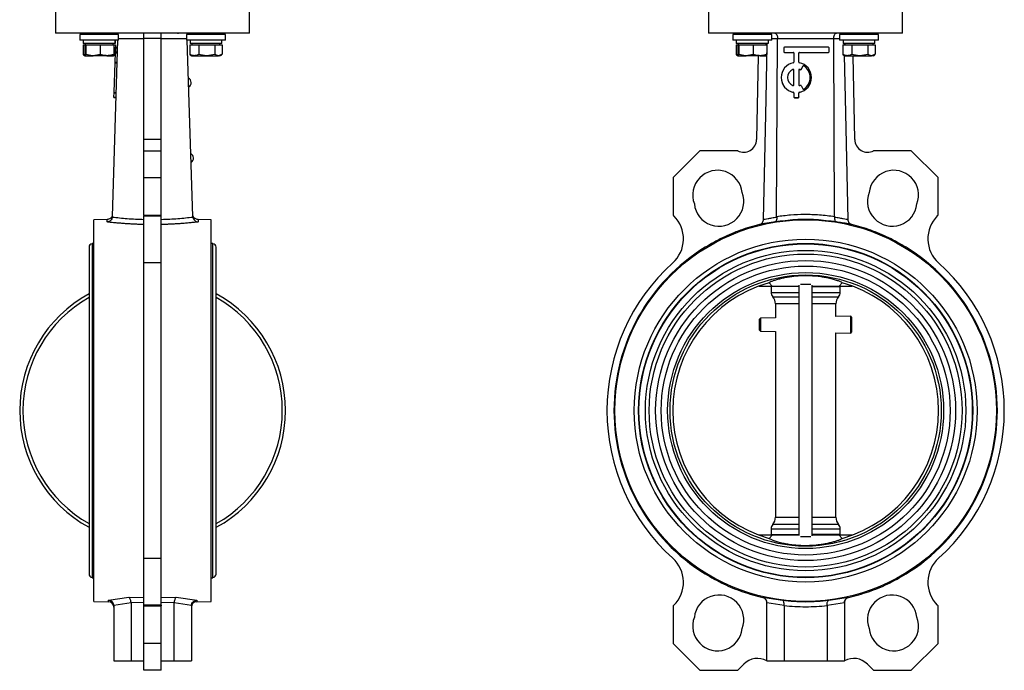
# Model space of a CAD drawing. Header units: millimetres. Extents: x 248 to 1443, y 143 to 1099.
# Tile 2 of 26: x 291 to 748, y 366 to 668. Entities that reach past the tile are written whole.
import ezdxf

# ---------------------------------------------------------------- set-up
doc = ezdxf.new("R2010")
doc.units = ezdxf.units.MM

msp = doc.modelspace()

# ---------------------------------------------------------------- linework, layer by layer
at = {"color": 7, "linetype": 'Continuous', "lineweight": 25}
for p, q in [((307.96, 674.04), (307.96, 661.54)), ((397.96, 661.54), (397.96, 674.04)), ((610.85, 674.04), (610.85, 661.54)), ((700.85, 661.54), (700.85, 674.04)), ((397.96, 661.54), (307.96, 661.54)), ((319.21, 660.87), (319.21, 658.37)), ((337.21, 660.87), (319.21, 660.87)), ((337.21, 658.37), (319.21, 658.37)), ((320.81, 658.37), (320.81, 656.77)), ((324.21, 661.54), (324.21, 660.87)), ((332.21, 660.87), (332.21, 661.54)), ((334.33, 576.57), (336.86, 658.37)), ((335.6, 658.37), (335.6, 656.77)), ((335.61, 656.77), (335.61, 658.37)), ((337.21, 658.37), (337.21, 660.87)), ((348.96, 658.99), (348.96, 661.54)), ((356.96, 658.99), (348.96, 658.99)), ((348.96, 612.19), (348.96, 658.99)), ((356.96, 658.99), (356.96, 661.54)), ((356.96, 612.19), (356.96, 658.99)), ((364.86, 661.24), (364.86, 661.54)), ((368.7, 660.87), (368.7, 658.37)), ((377.7, 660.87), (368.7, 660.87)), ((377.7, 658.37), (368.7, 658.37)), ((371.58, 576.57), (369.05, 658.37)), ((370.3, 658.37), (370.3, 656.77)), ((373.7, 661.54), (373.7, 660.87)), ((386.7, 660.87), (377.7, 660.87)), ((386.7, 658.37), (377.7, 658.37)), ((381.7, 660.87), (381.7, 661.54)), ((385.1, 656.77), (385.1, 658.37)), ((386.7, 658.37), (386.7, 660.87)), ((655.85, 661.54), (610.85, 661.54)), ((622.1, 660.87), (622.1, 658.37)), ((640.1, 660.87), (622.1, 660.87)), ((640.1, 658.37), (622.1, 658.37)), ((623.7, 658.37), (623.7, 656.77)), ((627.1, 661.54), (627.1, 660.87)), ((635.1, 660.87), (635.1, 661.54)), ((638.49, 658.37), (638.49, 656.77)), ((640.1, 658.37), (640.1, 660.87)), ((642.41, 576.57), (642.84, 658.97)), ((668.86, 658.97), (642.84, 658.97)), ((700.85, 661.54), (655.85, 661.54)), ((669.29, 576.57), (668.86, 658.97)), ((671.6, 660.87), (671.6, 658.37)), ((680.6, 660.87), (671.6, 660.87)), ((680.6, 658.37), (671.6, 658.37)), ((673.2, 658.37), (673.2, 656.77)), ((676.6, 661.54), (676.6, 660.87)), ((689.6, 660.87), (680.6, 660.87)), ((689.6, 658.37), (680.6, 658.37)), ((684.6, 660.87), (684.6, 661.54)), ((688, 656.77), (688, 658.37)), ((689.6, 658.37), (689.6, 660.87)), ((320.72, 656.17), (320.72, 651.68)), ((320.72, 656.17), (321.49, 656.17)), ((335.6, 656.77), (320.81, 656.77)), ((321.49, 656.17), (321.49, 651.68)), ((321.49, 656.17), (321.72, 656.17)), ((321.71, 656.77), (321.71, 656.17)), ((321.72, 656.17), (321.95, 656.17)), ((321.95, 656.17), (321.95, 651.68)), ((321.95, 656.17), (325.31, 656.17)), ((325.31, 656.17), (328.67, 656.17)), ((328.67, 656.17), (328.67, 651.68)), ((328.67, 656.17), (331.8, 656.17)), ((331.8, 656.17), (334.93, 656.17)), ((334.71, 656.17), (334.71, 656.77)), ((334.93, 656.17), (334.93, 651.68)), ((334.93, 656.17), (335.7, 656.17)), ((335.61, 656.77), (335.6, 656.77)), ((335.69, 652.94), (335.74, 654.69)), ((335.7, 656.17), (335.7, 653.23)), ((335.74, 654.69), (335.75, 654.98)), ((335.74, 654.69), (336.74, 654.66)), ((335.75, 654.98), (336.75, 654.95)), ((370.21, 656.17), (370.21, 651.68)), ((370.21, 656.17), (372.29, 656.17)), ((385.1, 656.77), (370.3, 656.77)), ((371.2, 656.77), (371.2, 656.17)), ((372.29, 656.17), (374.36, 656.17)), ((374.36, 656.17), (374.36, 651.68)), ((374.36, 656.17), (378.1, 656.17)), ((378.1, 656.17), (381.85, 656.17)), ((381.85, 656.17), (381.85, 651.68)), ((381.85, 656.17), (383.52, 656.17)), ((383.52, 656.17), (385.2, 656.17)), ((384.2, 656.17), (384.2, 656.77)), ((385.2, 656.17), (385.2, 651.68)), ((623.61, 656.17), (623.61, 651.68)), ((623.61, 656.17), (624.38, 656.17)), ((638.49, 656.77), (623.7, 656.77)), ((624.38, 656.17), (624.38, 651.68)), ((624.38, 656.17), (624.61, 656.17)), ((624.6, 656.77), (624.6, 656.17)), ((624.61, 656.17), (624.85, 656.17)), ((624.85, 656.17), (624.85, 651.68)), ((624.85, 656.17), (628.2, 656.17)), ((628.2, 656.17), (631.56, 656.17)), ((631.56, 656.17), (631.56, 651.68)), ((631.56, 656.17), (634.69, 656.17)), ((634.69, 656.17), (637.82, 656.17)), ((637.6, 656.17), (637.6, 656.77)), ((637.82, 656.17), (637.82, 651.68)), ((645.7, 654.69), (645.7, 652.94)), ((666.41, 654.98), (645.99, 654.98)), ((666.7, 652.94), (666.7, 654.69)), ((673.11, 656.17), (673.11, 651.68)), ((673.11, 656.17), (675.18, 656.17)), ((688, 656.77), (673.2, 656.77)), ((673.66, 656.77), (673.67, 656.17)), ((674.1, 656.77), (674.1, 656.17)), ((675.18, 656.17), (677.25, 656.17)), ((677.25, 656.17), (677.25, 651.68)), ((677.25, 656.17), (681, 656.17)), ((681, 656.17), (684.75, 656.17)), ((684.75, 656.17), (684.75, 651.68)), ((684.75, 656.17), (686.42, 656.17)), ((686.42, 656.17), (688.09, 656.17)), ((687.1, 656.17), (687.1, 656.77)), ((688.09, 656.17), (688.09, 651.68)), ((321.6, 651.37), (320.72, 651.68)), ((320.72, 651.68), (320.94, 651.6)), ((320.92, 651.55), (321.71, 651.1)), ((321.95, 651.68), (321.72, 651.1)), ((321.72, 651.1), (325.31, 651.1)), ((328.67, 651.68), (325.31, 651.1)), ((331.8, 651.1), (325.31, 651.1)), ((331.8, 651.1), (334.69, 651.1)), ((334.71, 651.1), (335.5, 651.55)), ((335.47, 651.6), (335.06, 651.46)), ((335.54, 648.13), (335.67, 652.36)), ((335.67, 652.36), (335.68, 652.65)), ((335.67, 652.36), (336.67, 652.33)), ((335.68, 652.65), (335.69, 652.94)), ((335.68, 652.65), (336.68, 652.62)), ((335.69, 652.94), (336.69, 652.91)), ((370.21, 651.68), (370.44, 651.6)), ((370.41, 651.55), (371.2, 651.1)), ((371.2, 651.1), (372.29, 651.1)), ((372.29, 651.1), (378.1, 651.1)), ((381.85, 651.68), (378.1, 651.1)), ((378.1, 651.1), (383.52, 651.1)), ((384.97, 651.6), (383.52, 651.1)), ((384.2, 651.1), (383.52, 651.1)), ((384.2, 651.1), (384.99, 651.55)), ((624.5, 651.37), (623.61, 651.68)), ((623.61, 651.68), (623.84, 651.6)), ((623.81, 651.55), (624.6, 651.1)), ((624.85, 651.68), (624.61, 651.1)), ((624.61, 651.1), (628.2, 651.1)), ((631.56, 651.68), (628.2, 651.1)), ((634.69, 651.1), (628.2, 651.1)), ((633.8, 651.1), (633.08, 612.19)), ((634.69, 651.1), (637.59, 651.1)), ((645.7, 652.94), (645.7, 652.91)), ((645.99, 652.65), (650.08, 652.65)), ((645.99, 652.65), (645.99, 652.62)), ((645.99, 652.62), (650.08, 652.62)), ((650.08, 652.65), (650.08, 652.62)), ((650.37, 652.36), (650.37, 648.13)), ((652.7, 648.13), (652.7, 652.36)), ((652.99, 652.65), (666.41, 652.65)), ((652.99, 652.65), (652.99, 652.62)), ((652.99, 652.62), (666.41, 652.62)), ((666.41, 652.65), (666.41, 652.62)), ((666.7, 652.94), (666.7, 652.91)), ((673.11, 651.68), (673.34, 651.6)), ((673.31, 651.55), (674.1, 651.1)), ((674.1, 651.1), (675.18, 651.1)), ((675.18, 651.1), (681, 651.1)), ((678.63, 612.19), (677.9, 651.1)), ((684.75, 651.68), (681, 651.1)), ((681, 651.1), (686.42, 651.1)), ((687.86, 651.6), (686.42, 651.1)), ((687.1, 651.1), (686.42, 651.1)), ((687.1, 651.1), (687.89, 651.55)), ((335.11, 634.13), (335.53, 647.84)), ((335.53, 647.84), (335.54, 648.13)), ((335.53, 647.84), (336.53, 647.81)), ((335.54, 648.13), (336.54, 648.1)), ((649.97, 644.76), (649.97, 644.72)), ((650.37, 637.49), (650.37, 644.49)), ((652.7, 644.49), (652.7, 637.49)), ((653.11, 644.76), (653.11, 644.72)), ((653.34, 644.65), (653.34, 644.62)), ((654.59, 646.28), (653.72, 644.77)), ((654.59, 646.25), (653.72, 644.74)), ((653.72, 644.77), (653.72, 644.74)), ((654.59, 646.28), (654.59, 646.25)), ((655, 646.38), (655, 646.35)), ((644.54, 640.99), (644.54, 640.96)), ((658.54, 640.96), (658.54, 640.99)), ((653.72, 637.21), (654.59, 635.69)), ((335.03, 631.66), (335.04, 631.95)), ((335.03, 631.66), (336.03, 631.63)), ((335.04, 631.95), (335.1, 633.85)), ((335.04, 631.95), (336.04, 631.92)), ((335.1, 633.85), (335.11, 634.13)), ((335.1, 633.85), (336.1, 633.82)), ((335.11, 634.13), (336.11, 634.1)), ((650.14, 634.13), (650.14, 634.1)), ((650.37, 633.85), (650.37, 631.95)), ((650.37, 631.95), (650.37, 631.92)), ((650.66, 631.66), (652.41, 631.66)), ((650.66, 631.66), (650.66, 631.63)), ((650.66, 631.63), (652.41, 631.63)), ((652.41, 631.66), (652.41, 631.63)), ((652.7, 631.95), (652.7, 633.85)), ((652.7, 631.95), (652.7, 631.92)), ((652.94, 634.13), (652.94, 634.1)), ((356.96, 612.19), (348.96, 612.19)), ((348.96, 606.97), (348.96, 612.19)), ((356.96, 606.97), (356.96, 612.19)), ((348.96, 606.97), (356.96, 606.97)), ((348.96, 594.59), (348.96, 606.97)), ((356.96, 594.59), (356.96, 606.97)), ((606.83, 606.97), (594.45, 594.59)), ((624.33, 606.97), (606.83, 606.97)), ((704.87, 606.97), (687.37, 606.97)), ((717.25, 594.59), (704.87, 606.97)), ((348.96, 594.59), (356.96, 594.59)), ((348.96, 577.09), (348.96, 594.59)), ((356.96, 577.09), (356.96, 594.59)), ((594.45, 594.59), (594.45, 577.09)), ((717.25, 577.09), (717.25, 594.59)), ((334.33, 576.57), (334.3, 576.29)), ((348.96, 577.09), (356.96, 577.09)), ((348.96, 577.09), (348.96, 576.77)), ((348.96, 576.77), (356.96, 576.77)), ((348.96, 555.02), (348.96, 576.77)), ((356.96, 576.77), (356.96, 577.09)), ((356.96, 555.02), (356.96, 576.77)), ((371.61, 576.29), (371.58, 576.57)), ((594.45, 577.09), (594.77, 576.77)), ((642.42, 576.29), (642.41, 576.57)), ((669.29, 576.57), (669.28, 576.29)), ((717.25, 577.09), (716.93, 576.77)), ((331.89, 575.15), (325.76, 575.04)), ((325.76, 486.54), (325.76, 575.04)), ((380.16, 575.04), (374.02, 575.15)), ((380.16, 398.04), (380.16, 575.04)), ((323.46, 562.34), (323.46, 410.74)), ((325.76, 564.04), (324.96, 564.04)), ((324.96, 564.04), (324.96, 409.04)), ((380.96, 564.04), (380.16, 564.04)), ((380.96, 409.04), (380.96, 564.04)), ((382.46, 410.74), (382.46, 562.34)), ((348.96, 418.05), (348.96, 555.02)), ((356.96, 555.02), (348.96, 555.02)), ((356.96, 418.05), (356.96, 555.02)), ((634.23, 544.29), (640.36, 544.29)), ((638.86, 545.81), (640.36, 544.29)), ((639.85, 544.04), (639.85, 541.32)), ((640.36, 544.29), (652.77, 544.29)), ((652.77, 428.54), (652.77, 544.66)), ((658.93, 428.41), (658.93, 544.66)), ((658.93, 544.29), (671.34, 544.29)), ((671.34, 544.29), (672.84, 545.81)), ((671.34, 544.29), (677.47, 544.29)), ((671.85, 541.31), (671.85, 544.04)), ((641.85, 536.04), (641.85, 529.52)), ((669.85, 530.11), (669.85, 536.04)), ((676.8, 530.25), (669.85, 530.11)), ((677.35, 529.72), (676.8, 530.25)), ((676.8, 522.46), (676.8, 530.25)), ((634.9, 529.37), (634.35, 528.81)), ((634.35, 528.81), (634.35, 526.42)), ((634.35, 526.42), (634.35, 523.91)), ((641.85, 529.52), (634.9, 529.37)), ((634.9, 529.37), (634.9, 523.35)), ((677.35, 523), (677.35, 529.72)), ((634.35, 523.91), (634.9, 523.35)), ((634.9, 523.35), (641.85, 523.2)), ((641.85, 523.2), (641.85, 437.04)), ((669.85, 522.61), (676.8, 522.46)), ((669.85, 437.03), (669.85, 522.61)), ((676.8, 522.46), (677.35, 523)), ((325.76, 398.04), (325.76, 486.54)), ((639.85, 431.76), (639.85, 429.04)), ((671.85, 429.04), (671.85, 431.75)), ((640.36, 428.79), (634.23, 428.79)), ((638.86, 427.26), (640.36, 428.79)), ((652.77, 428.79), (640.36, 428.79)), ((671.34, 428.79), (658.93, 428.79)), ((672.84, 427.26), (671.34, 428.79)), ((677.47, 428.79), (671.34, 428.79)), ((348.96, 418.05), (356.96, 418.05)), ((348.96, 396.3), (348.96, 418.05)), ((356.96, 396.3), (356.96, 418.05)), ((324.96, 409.04), (325.76, 409.04)), ((380.16, 409.04), (380.96, 409.04)), ((325.76, 398.04), (332.5, 397.91)), ((332.5, 398.57), (341.97, 400.01)), ((342.96, 397.42), (334.95, 396.16)), ((341.97, 400.01), (348.96, 399.88)), ((342.95, 397.56), (342.96, 397.42)), ((348.96, 397.45), (342.95, 397.56)), ((342.96, 397.42), (342.96, 370.54)), ((356.96, 399.88), (363.95, 400.01)), ((362.96, 397.56), (356.96, 397.45)), ((362.96, 397.42), (362.96, 397.56)), ((370.96, 396.16), (362.96, 397.42)), ((362.96, 370.54), (362.96, 397.42)), ((363.95, 400.01), (373.41, 398.57)), ((373.41, 397.91), (380.16, 398.04)), ((635.91, 400.01), (645.12, 398.57)), ((635.91, 399.88), (635.91, 400.01)), ((637.85, 397.42), (637.85, 397.56)), ((645.86, 396.16), (637.85, 397.42)), ((637.85, 370.54), (637.85, 397.42)), ((673.85, 397.42), (665.84, 396.16)), ((666.58, 398.57), (675.79, 400.01)), ((673.92, 397.94), (673.85, 397.56)), ((673.85, 397.56), (673.85, 397.42)), ((673.85, 397.42), (673.85, 370.54)), ((675.79, 400.01), (675.79, 399.88)), ((334.95, 396.16), (334.96, 395.96)), ((334.96, 395.96), (334.96, 370.54)), ((334.96, 395.96), (334.96, 395.41)), ((356.96, 396.3), (348.96, 396.3)), ((348.96, 395.98), (348.96, 396.3)), ((348.96, 395.98), (356.96, 395.98)), ((348.96, 378.48), (348.96, 395.98)), ((356.96, 396.3), (356.96, 395.98)), ((356.96, 378.48), (356.96, 395.98)), ((370.96, 395.96), (370.96, 396.16)), ((370.96, 395.96), (370.96, 370.54)), ((594.45, 395.98), (594.77, 396.3)), ((594.45, 395.98), (594.45, 378.48)), ((645.85, 395.96), (645.86, 396.16)), ((645.85, 395.96), (645.85, 370.54)), ((665.84, 396.16), (665.85, 395.96)), ((665.85, 395.96), (665.85, 370.54)), ((717.25, 395.98), (716.93, 396.3)), ((717.25, 378.48), (717.25, 395.98)), ((356.96, 378.48), (348.96, 378.48)), ((348.96, 366.1), (348.96, 378.48)), ((356.96, 366.1), (356.96, 378.48)), ((594.45, 378.48), (606.83, 366.1)), ((704.87, 366.1), (717.25, 378.48)), ((334.96, 370.54), (342.96, 370.54)), ((342.96, 370.54), (348.96, 370.54)), ((356.96, 370.54), (362.96, 370.54)), ((362.96, 370.54), (370.96, 370.54)), ((637.85, 370.54), (645.85, 370.54)), ((645.85, 370.54), (665.85, 370.54)), ((665.85, 370.54), (673.85, 370.54)), ((356.96, 366.1), (348.96, 366.1)), ((606.83, 366.1), (624.33, 366.1)), ((624.33, 366.1), (627.21, 368.98)), ((684.49, 368.98), (687.37, 366.1)), ((687.37, 366.1), (704.87, 366.1))]:
    msp.add_line(p, q, dxfattribs=at)
at = {"color": 8, "linetype": 'Continuous', "lineweight": 25}
for p, q in [((634.61, 572.85), (634.42, 572.83)), ((677.28, 572.83), (677.09, 572.86)), ((652.77, 544.04), (639.85, 544.04)), ((658.93, 544.04), (671.85, 544.04)), ((639.85, 541.32), (652.77, 541.32)), ((640.6, 539.34), (652.77, 539.34)), ((658.93, 541.31), (671.85, 541.31)), ((658.93, 539.33), (671.1, 539.33)), ((639.85, 431.76), (652.77, 431.76)), ((652.77, 433.74), (640.6, 433.74)), ((671.1, 433.73), (658.93, 433.73)), ((658.93, 431.75), (671.85, 431.75)), ((639.85, 429.04), (652.77, 429.04)), ((671.85, 429.04), (658.93, 429.04)), ((332.5, 397.91), (332.5, 398.57)), ((373.41, 398.57), (373.41, 397.91))]:
    msp.add_line(p, q, dxfattribs=at)
at = {"color": 7, "linetype": 'Continuous', "lineweight": 25, "flags": 128}
for points in [[(636.34, 575.21), (636.91, 602.75), (637.5, 630.86), (638.04, 656.77)], [(673.77, 651.29), (674.19, 631.45), (674.77, 603.33), (675.36, 575.21)], [(639.88, 544.29), (639.87, 544.23), (639.85, 544.04)], [(671.85, 544.04), (671.83, 544.23), (671.82, 544.29)], [(639.85, 429.04), (639.87, 428.84), (639.88, 428.79)], [(671.82, 428.79), (671.83, 428.84), (671.85, 429.04)]]:
    msp.add_lwpolyline(points, dxfattribs=at)
at = {"color": 7, "linetype": 'Continuous', "lineweight": 25}
for radius in [88.5, 79.5, 77.5, 77.3, 74.3, 72.57, 69.57, 67, 64, 62.9]:
    msp.add_circle((655.85, 486.54), radius, dxfattribs=at)
for centre, radius, start, end in [((645.99, 654.69), 0.292, 89.9863, 179.9863), ((666.41, 654.69), 0.292, 0.0137, 90.0137), ((645.99, 652.94), 0.292, 180.0137, 270.0137), ((645.99, 652.91), 0.292, 180.0137, 270.0137), ((650.08, 652.36), 0.292, 0.0137, 90.0137), ((650.08, 652.33), 0.292, 0.0137, 90.0137), ((652.99, 652.36), 0.292, 89.9863, 179.9863), ((652.99, 652.33), 0.292, 89.9863, 179.9863), ((666.41, 652.94), 0.292, 269.9863, 359.9863), ((666.41, 652.91), 0.292, 269.9863, 359.9863), ((651.53, 640.99), 7, 101.5142, 258.4858), ((651.53, 640.99), 4.08, 112.5974, 247.4026), ((651.53, 640.96), 4.08, 112.6015, 179.993), ((650.08, 644.49), 0.292, 0.0207, 112.6244), ((650.08, 644.46), 0.292, 0.0207, 112.6244), ((650.08, 648.13), 0.292, 281.5202, 359.9899), ((652.99, 648.13), 0.292, 180.0101, 258.4798), ((652.99, 644.49), 0.292, 67.3756, 179.9793), ((652.99, 644.46), 0.292, 67.3756, 179.9793), ((651.54, 640.99), 7, 281.5142, 78.4858), ((651.54, 640.99), 4.08, 63.8334, 67.3899), ((651.54, 640.95), 4.08, 63.8334, 67.3899), ((653.47, 644.91), 0.292, 243.8298, 329.9776), ((653.47, 644.88), 0.292, 243.8298, 329.9776), ((654.85, 646.14), 0.292, 57.281, 149.9771), ((654.85, 646.11), 0.292, 57.281, 149.9771), ((651.54, 640.99), 6.41, 302.7082, 57.2918), ((651.54, 640.96), 6.41, 0.0046, 57.2891), ((368.47, 638.57), 2.4, 2.3662, 61.7857), ((651.53, 640.96), 7, 180.0102, 258.4797), ((651.54, 640.96), 7, 281.5203, 359.9898), ((368.46, 638.62), 2.4, 301.7572, 1.1767), ((650.08, 637.49), 0.292, 247.3756, 359.9793), ((652.99, 637.49), 0.292, 180.0207, 292.6244), ((651.54, 640.99), 4.08, 292.6101, 296.1666), ((653.47, 637.06), 0.292, 30.0224, 116.1702), ((654.85, 635.84), 0.292, 210.0229, 302.719), ((650.08, 633.85), 0.292, 0.0101, 78.4798), ((650.08, 633.82), 0.292, 0.0101, 78.4798), ((650.66, 631.95), 0.292, 180.0137, 270.0137), ((650.66, 631.92), 0.292, 180.0137, 270.0137), ((652.41, 631.95), 0.292, 269.9863, 359.9863), ((652.41, 631.92), 0.292, 269.9863, 359.9863), ((652.99, 633.85), 0.292, 101.5202, 179.9899), ((652.99, 633.82), 0.292, 101.5202, 179.9899), ((627.08, 612.3), 6, 242.7471, 358.93), ((684.62, 612.3), 6, 181.07, 297.2529), ((369.55, 603.59), 2.4, 2.3662, 61.7856), ((369.55, 603.64), 2.4, 301.7573, 1.1767), ((614.98, 586.45), 11.5, 5.9648, 200.8856), ((696.73, 586.45), 11.5, 339.1144, 174.0352), ((615.67, 583.54), 11.5, 185.9648, 20.8856), ((696.03, 583.54), 11.5, 159.1144, 354.0352), ((584.17, 566.17), 15, 311.9927, 45), ((727.53, 566.17), 15, 135, 228.0073), ((324.96, 562.34), 1.5, 90, 180), ((380.96, 562.34), 1.5, 0, 90), ((655.85, 486.54), 88.92, 121.5902, 238.4098), ((655.85, 486.54), 88.92, 301.5902, 58.4098), ((655.85, 486.54), 92.14, 131.9927, 228.0073), ((655.85, 486.54), 92.15, 311.9927, 48.0073), ((655.85, 486.54), 61.66, 105.9765, 254.0235), ((655.85, 486.54), 61.66, 285.9765, 74.0235), ((352.96, 486.54), 61.65, 118.588, 241.412), ((352.96, 486.54), 60.15, 119.3695, 240.6305), ((352.96, 486.54), 61.65, 298.588, 61.412), ((352.96, 486.54), 60.15, 299.3695, 60.6305), ((642.85, 541.32), 3, 180, 221.4096), ((636.85, 536.03), 5, 359.9794, 41.4096), ((674.85, 536.02), 5, 138.5904, 179.9795), ((668.85, 541.31), 3, 318.5904, 0), ((636.85, 437.05), 5, 318.5904, 359.9795), ((674.85, 437.04), 5, 179.9794, 221.4096), ((642.85, 431.76), 3, 138.5904, 180), ((668.85, 431.75), 3, 0, 41.4096), ((584.17, 406.9), 15, 315, 48.0073), ((727.53, 406.9), 15, 131.9927, 225), ((324.96, 410.74), 1.5, 180, 270), ((380.96, 410.74), 1.5, 270, 0), ((332.46, 395.41), 2.5, 0, 88.9602), ((373.46, 395.41), 2.5, 90.9978, 180), ((615.67, 389.53), 11.5, 339.1144, 174.0352), ((696.03, 389.53), 11.5, 5.9648, 200.8856), ((614.98, 386.62), 11.5, 159.1144, 354.0352), ((696.73, 386.62), 11.5, 185.9648, 20.8856), ((633.57, 362.62), 9, 61.6143, 135), ((678.13, 362.62), 9, 45, 118.3857)]:
    msp.add_arc(centre, radius, start, end, dxfattribs=at)
for points, knots in [([(336.05, 660.87), (335.81, 661.06), (335.31, 661.45), (334.69, 661.51), (334.38, 661.54)], [0, 0, 0, 0, 0.48341, 1, 1, 1, 1]), ([(371.53, 661.54), (371.22, 661.51), (370.6, 661.45), (370.1, 661.06), (369.86, 660.87)], [0, 0, 0, 0, 0.518845, 1, 1, 1, 1]), ([(637.22, 660.87), (637.14, 660.96), (636.85, 661.24), (636.26, 661.48), (635.77, 661.52), (635.56, 661.54)], [0, 0, 0, 0, 0.193144, 0.654442, 1, 1, 1, 1]), ([(641.57, 661.54), (641.72, 661.5), (642.04, 661.43), (642.39, 660.97), (642.62, 660.46), (642.75, 660.01), (642.83, 659.51), (642.83, 659.15), (642.84, 658.97)], [0, 0, 0, 0, 0.248449, 0.497727, 0.62755, 0.747282, 0.872627, 1, 1, 1, 1]), ([(668.86, 658.97), (668.87, 659.15), (668.88, 659.5), (668.96, 660), (669.08, 660.46), (669.31, 660.97), (669.67, 661.43), (669.98, 661.5), (670.14, 661.54)], [0, 0, 0, 0, 0.126894, 0.251633, 0.371942, 0.502288, 0.75264, 1, 1, 1, 1]), ([(676.14, 661.54), (675.86, 661.5), (675.3, 661.44), (674.71, 661.16), (674.49, 660.91), (674.46, 660.87)], [0, 0, 0, 0, 0.461988, 0.924025, 1, 1, 1, 1]), ([(321.72, 651.1), (321.71, 651.1), (321.64, 651.11), (321.56, 651.4), (321.49, 651.68)], [0, 0, 0, 0, 0.0702148, 1, 1, 1, 1]), ([(325.31, 651.1), (325.23, 651.1), (324.1, 651.11), (322.98, 651.4), (321.95, 651.68)], [0, 0, 0, 0, 0.0702148, 1, 1, 1, 1]), ([(331.8, 651.1), (331.54, 651.11), (330.48, 651.13), (329.45, 651.44), (328.67, 651.68)], [0, 0, 0, 0, 0.241851, 1, 1, 1, 1]), ([(334.93, 651.68), (334.7, 651.6), (333.68, 651.26), (332.62, 651.17), (331.8, 651.1)], [0, 0, 0, 0, 0.223713, 1, 1, 1, 1]), ([(334.69, 651.1), (334.7, 651.1), (334.78, 651.11), (334.85, 651.4), (334.93, 651.68)], [0, 0, 0, 0, 0.070215, 1, 1, 1, 1]), ([(372.29, 651.1), (371.74, 651.17), (371.04, 651.26), (370.36, 651.6), (370.21, 651.68)], [0, 0, 0, 0, 0.776287, 1, 1, 1, 1]), ([(374.36, 651.68), (373.84, 651.44), (373.16, 651.13), (372.46, 651.11), (372.29, 651.1)], [0, 0, 0, 0, 0.758149, 1, 1, 1, 1]), ([(378.1, 651.1), (378.02, 651.1), (376.75, 651.11), (375.51, 651.4), (374.36, 651.68)], [0, 0, 0, 0, 0.070215, 1, 1, 1, 1]), ([(383.52, 651.1), (383.48, 651.1), (382.92, 651.11), (382.37, 651.4), (381.85, 651.68)], [0, 0, 0, 0, 0.070215, 1, 1, 1, 1]), ([(624.61, 651.1), (624.61, 651.1), (624.53, 651.11), (624.45, 651.4), (624.38, 651.68)], [0, 0, 0, 0, 0.070215, 1, 1, 1, 1]), ([(628.2, 651.1), (628.13, 651.1), (626.99, 651.11), (625.88, 651.4), (624.85, 651.68)], [0, 0, 0, 0, 0.070215, 1, 1, 1, 1]), ([(634.69, 651.1), (634.44, 651.11), (633.38, 651.13), (632.35, 651.44), (631.56, 651.68)], [0, 0, 0, 0, 0.241851, 1, 1, 1, 1]), ([(637.82, 651.68), (637.59, 651.6), (636.57, 651.26), (635.51, 651.17), (634.69, 651.1)], [0, 0, 0, 0, 0.223713, 1, 1, 1, 1]), ([(637.59, 651.1), (637.6, 651.1), (637.67, 651.11), (637.75, 651.4), (637.82, 651.68)], [0, 0, 0, 0, 0.070215, 1, 1, 1, 1]), ([(675.18, 651.1), (674.64, 651.17), (673.93, 651.26), (673.26, 651.6), (673.11, 651.68)], [0, 0, 0, 0, 0.776287, 1, 1, 1, 1]), ([(677.25, 651.68), (676.74, 651.44), (676.05, 651.13), (675.35, 651.11), (675.18, 651.1)], [0, 0, 0, 0, 0.758149, 1, 1, 1, 1]), ([(681, 651.1), (680.91, 651.1), (679.65, 651.11), (678.41, 651.4), (677.25, 651.68)], [0, 0, 0, 0, 0.070215, 1, 1, 1, 1]), ([(686.42, 651.1), (686.38, 651.1), (685.81, 651.11), (685.26, 651.4), (684.75, 651.68)], [0, 0, 0, 0, 0.070215, 1, 1, 1, 1]), ([(334.3, 576.29), (334.27, 576.14), (334.21, 575.84), (333.96, 575.26), (333.47, 574.65), (332.71, 574.15), (332.15, 574.05), (331.87, 573.99)], [0, 0, 0, 0, 0.122716, 0.251786, 0.501092, 0.75108, 1, 1, 1, 1]), ([(334.17, 576.69), (334.06, 576.47), (333.82, 576.02), (333.25, 575.53), (332.59, 575.21), (332.11, 575.17), (331.88, 575.15)], [0, 0, 0, 0, 0.255204, 0.514262, 0.765725, 1, 1, 1, 1]), ([(334.3, 576.29), (335.39, 576.16), (337.57, 575.9), (341.19, 575.57), (344.99, 575.31), (347.63, 575.24), (348.96, 575.21)], [0, 0, 0, 0, 0.250382, 0.500483, 0.750334, 1, 1, 1, 1]), ([(356.96, 575.21), (358.28, 575.24), (360.92, 575.31), (364.72, 575.57), (368.34, 575.9), (370.52, 576.16), (371.61, 576.29)], [0, 0, 0, 0, 0.249663, 0.499507, 0.749602, 1, 1, 1, 1]), ([(371.61, 576.29), (371.64, 576.14), (371.7, 575.83), (371.95, 575.26), (372.44, 574.65), (373.2, 574.15), (373.76, 574.05), (374.04, 573.99)], [0, 0, 0, 0, 0.123154, 0.251786, 0.50109, 0.751079, 1, 1, 1, 1]), ([(374.03, 575.15), (373.8, 575.17), (373.33, 575.21), (372.66, 575.53), (372.09, 576.02), (371.86, 576.47), (371.74, 576.69)], [0, 0, 0, 0, 0.234275, 0.485738, 0.744796, 1, 1, 1, 1]), ([(636.33, 575.21), (636.56, 575.24), (637.01, 575.31), (638.34, 575.57), (640.09, 575.9), (641.65, 576.16), (642.42, 576.29)], [0, 0, 0, 0, 0.249663, 0.499507, 0.749602, 1, 1, 1, 1]), ([(642.42, 576.29), (642.43, 576.14), (642.45, 575.83), (642.41, 575.26), (642.27, 574.65), (641.98, 574.15), (641.73, 574.05), (641.61, 573.99)], [0, 0, 0, 0, 0.123154, 0.251786, 0.50109, 0.751079, 1, 1, 1, 1]), ([(642.41, 576.57), (644.55, 576.85), (648.81, 577.39), (655.46, 577.64), (662.31, 577.46), (666.96, 576.87), (669.29, 576.57)], [0, 0, 0, 0, 0.239231, 0.478244, 0.739232, 1, 1, 1, 1]), ([(669.28, 576.29), (669.27, 576.14), (669.25, 575.84), (669.29, 575.26), (669.44, 574.65), (669.72, 574.15), (669.97, 574.05), (670.09, 573.99)], [0, 0, 0, 0, 0.122716, 0.251786, 0.501092, 0.75108, 1, 1, 1, 1]), ([(669.28, 576.29), (670.05, 576.16), (671.61, 575.9), (673.36, 575.57), (674.69, 575.31), (675.14, 575.24), (675.37, 575.21)], [0, 0, 0, 0, 0.250382, 0.500483, 0.750334, 1, 1, 1, 1]), ([(348.96, 572.83), (348.29, 572.84), (347.06, 572.86), (345.21, 572.92), (343.43, 573), (341.64, 573.1), (339.89, 573.22), (338.18, 573.36), (336.51, 573.51), (334.93, 573.66), (333.37, 573.83), (332.39, 573.93), (331.87, 573.99)], [0, 0, 0, 0, 0.106615, 0.198776, 0.300242, 0.400347, 0.500003, 0.599271, 0.699504, 0.801524, 0.893428, 1, 1, 1, 1]), ([(374.04, 573.99), (373.43, 573.92), (372.19, 573.79), (370.21, 573.58), (368.16, 573.39), (366.17, 573.23), (364.28, 573.1), (362.48, 573), (360.7, 572.92), (358.85, 572.86), (357.62, 572.84), (356.96, 572.83)], [0, 0, 0, 0, 0.1249579, 0.2499158, 0.3757234, 0.4999845, 0.5991588, 0.6994281, 0.8016343, 0.8933727, 1, 1, 1, 1]), ([(634.42, 572.83), (634.69, 572.93), (635.23, 573.12), (635.86, 573.72), (636.25, 574.45), (636.31, 574.97), (636.33, 575.21)], [0, 0, 0, 0, 0.260261, 0.52056, 0.779758, 1, 1, 1, 1]), ([(639.85, 573.73), (639.53, 573.68), (638.79, 573.56), (637.78, 573.39), (636.86, 573.23), (636.12, 573.1), (635.54, 573), (635.07, 572.92), (634.76, 572.87), (634.65, 572.86), (634.61, 572.85)], [0, 0, 0, 0, 0.1166058, 0.279747, 0.4408851, 0.5694912, 0.6995161, 0.8320523, 0.9510154, 1, 1, 1, 1]), ([(670.09, 573.99), (666.94, 574.4), (660.63, 575.22), (651.07, 575.22), (644.76, 574.4), (641.61, 573.99)], [0, 0, 0, 0, 0.333326, 0.666659, 1, 1, 1, 1]), ([(677.09, 572.86), (677.05, 572.86), (676.93, 572.87), (676.63, 572.92), (676.16, 573), (675.58, 573.1), (674.9, 573.22), (674.13, 573.36), (673.25, 573.51), (672.5, 573.63), (672, 573.71), (671.86, 573.73)], [0, 0, 0, 0, 0.049227, 0.168722, 0.300281, 0.430077, 0.55929, 0.688, 0.817962, 0.950239, 1, 1, 1, 1]), ([(675.37, 575.21), (675.4, 574.93), (675.47, 574.37), (675.92, 573.64), (676.53, 573.09), (677.04, 572.91), (677.28, 572.83)], [0, 0, 0, 0, 0.256023, 0.511998, 0.769269, 1, 1, 1, 1]), ([(672.82, 545.82), (672.59, 545.95), (672.13, 546.21), (670.72, 546.75), (668.8, 547.36), (666.54, 547.93), (664.1, 548.39), (661.73, 548.73), (659.27, 548.95), (657.31, 549.04), (655.34, 549.06), (653.36, 549.01), (650.95, 548.83), (648.68, 548.56), (646.52, 548.2), (644.54, 547.77), (642.68, 547.29), (641.09, 546.79), (639.65, 546.24), (639.16, 545.97), (638.88, 545.82)], [0, 0, 0, 0, 0.069693, 0.139379, 0.209017, 0.2786, 0.332353, 0.386067, 0.433857, 0.481628, 0.499973, 0.547904, 0.59585, 0.643615, 0.691405, 0.743873, 0.796367, 0.857025, 0.917699, 1, 1, 1, 1]), ([(658.3, 545.04), (658.29, 545.04), (658.12, 545.04), (657.67, 545.04), (656.96, 545.04), (656.43, 545.04), (655.9, 545.04), (655.42, 545.04), (654.88, 545.04), (654.15, 545.04), (653.66, 545.04), (653.47, 545.04), (653.43, 545.04)], [0, 0, 0, 0, 0.013036, 0.259044, 0.349284, 0.440468, 0.49442, 0.548496, 0.615344, 0.72296, 0.947463, 1, 1, 1, 1]), ([(638.88, 427.25), (639.11, 427.12), (639.57, 426.86), (640.98, 426.32), (642.9, 425.71), (645.16, 425.14), (647.6, 424.68), (649.97, 424.34), (652.43, 424.12), (654.39, 424.03), (656.36, 424.01), (658.34, 424.06), (660.75, 424.24), (663.02, 424.51), (665.18, 424.87), (667.16, 425.3), (669.02, 425.78), (670.61, 426.28), (672.05, 426.83), (672.54, 427.1), (672.82, 427.25)], [0, 0, 0, 0, 0.069693, 0.139379, 0.209017, 0.2786, 0.332353, 0.386067, 0.433857, 0.481628, 0.499973, 0.547904, 0.59585, 0.643615, 0.691405, 0.743873, 0.796367, 0.857025, 0.917699, 1, 1, 1, 1]), ([(658.3, 428.04), (658.29, 428.04), (658.12, 428.04), (657.67, 428.04), (656.96, 428.04), (656.43, 428.04), (655.9, 428.04), (655.42, 428.04), (654.88, 428.04), (654.15, 428.04), (653.66, 428.04), (653.47, 428.04), (653.43, 428.04)], [0, 0, 0, 0, 0.013036, 0.259044, 0.349284, 0.440468, 0.49442, 0.548496, 0.615344, 0.72296, 0.947463, 1, 1, 1, 1]), ([(334.95, 396.16), (334.93, 396.32), (334.88, 396.64), (334.65, 397.24), (334.17, 397.89), (333.38, 398.42), (332.79, 398.52), (332.5, 398.57)], [0, 0, 0, 0, 0.1246426, 0.2520345, 0.501532, 0.7513481, 1, 1, 1, 1]), ([(342.95, 397.56), (342.92, 397.85), (342.85, 398.44), (342.61, 399.18), (342.3, 399.75), (342.08, 399.92), (341.97, 400.01)], [0, 0, 0, 0, 0.250745, 0.500591, 0.750709, 1, 1, 1, 1]), ([(363.95, 400.01), (363.83, 399.92), (363.61, 399.75), (363.31, 399.18), (363.06, 398.44), (363, 397.85), (362.96, 397.56)], [0, 0, 0, 0, 0.249291, 0.499409, 0.749255, 1, 1, 1, 1]), ([(370.96, 396.16), (370.99, 396.32), (371.03, 396.64), (371.26, 397.24), (371.74, 397.89), (372.53, 398.42), (373.12, 398.52), (373.41, 398.57)], [0, 0, 0, 0, 0.124637, 0.252035, 0.501533, 0.751348, 1, 1, 1, 1]), ([(637.85, 397.56), (637.82, 397.85), (637.76, 398.44), (637.31, 399.18), (636.69, 399.75), (636.17, 399.92), (635.91, 400.01)], [0, 0, 0, 0, 0.2507454, 0.5005914, 0.7507087, 1, 1, 1, 1]), ([(637.85, 397.45), (637.82, 397.73), (637.77, 398.29), (637.34, 399.03), (636.71, 399.62), (636.18, 399.79), (635.91, 399.88)], [0, 0, 0, 0, 0.250936, 0.501873, 0.752791, 1, 1, 1, 1]), ([(645.86, 396.16), (645.87, 396.32), (645.89, 396.64), (645.86, 397.24), (645.73, 397.89), (645.47, 398.42), (645.23, 398.52), (645.12, 398.57)], [0, 0, 0, 0, 0.124637, 0.2520355, 0.5015326, 0.7513484, 1, 1, 1, 1]), ([(665.84, 396.16), (665.83, 396.32), (665.82, 396.64), (665.85, 397.24), (665.97, 397.89), (666.24, 398.42), (666.47, 398.52), (666.58, 398.57)], [0, 0, 0, 0, 0.1246426, 0.2520345, 0.501532, 0.7513481, 1, 1, 1, 1]), ([(673.85, 397.56), (673.88, 397.85), (673.94, 398.44), (674.39, 399.18), (675.02, 399.75), (675.53, 399.92), (675.79, 400.01)], [0, 0, 0, 0, 0.250745, 0.500591, 0.750709, 1, 1, 1, 1]), ([(675.79, 399.88), (675.52, 399.79), (674.99, 399.61), (674.36, 399.03), (673.93, 398.28), (673.88, 397.72), (673.85, 397.45)], [0, 0, 0, 0, 0.250849, 0.501697, 0.752572, 1, 1, 1, 1])]:
    msp.add_open_spline(points, degree=3, knots=knots, dxfattribs=at)
at = {"color": 8, "linetype": 'Continuous', "lineweight": 25}
for points, knots in [([(348.96, 658.98), (347.91, 658.98), (345.71, 658.98), (343.31, 658.98), (341.7, 658.98), (340.95, 658.98), (340.23, 658.98), (339.17, 658.98), (338.16, 658.97), (337.41, 658.97), (337.21, 658.97)], [0, 0, 0, 0, 0.250668, 0.528951, 0.596399, 0.661631, 0.724646, 0.785445, 0.943391, 1, 1, 1, 1]), ([(368.7, 658.97), (368.46, 658.97), (367.63, 658.97), (366.28, 658.98), (364.64, 658.98), (362.55, 658.98), (359.99, 658.98), (357.9, 658.98), (356.95, 658.98)], [0, 0, 0, 0, 0.068424, 0.238044, 0.366185, 0.499394, 0.773671, 1, 1, 1, 1]), ([(642.84, 658.97), (642.6, 658.97), (641.96, 658.97), (641.13, 658.98), (640.47, 658.98), (640.18, 658.98), (640.1, 658.98)], [0, 0, 0, 0, 0.2224513, 0.6011112, 0.8871733, 1, 1, 1, 1]), ([(671.6, 658.98), (671.58, 658.98), (671.46, 658.98), (671.21, 658.98), (670.86, 658.98), (670.31, 658.98), (669.66, 658.97), (669.07, 658.97), (668.86, 658.97)], [0, 0, 0, 0, 0.025271, 0.171479, 0.312719, 0.448992, 0.803009, 1, 1, 1, 1]), ([(331.87, 573.99), (331.88, 574.42), (331.9, 575.27), (331.89, 575.1), (331.89, 575.02)], [0, 0, 0, 0, 0.499995, 1, 1, 1, 1]), ([(374.02, 575.02), (374.02, 575.05), (374.02, 575.13), (374.03, 574.45), (374.04, 573.99)], [0, 0, 0, 0, 0.333318, 1, 1, 1, 1]), ([(641.61, 573.99), (641.12, 573.92), (640.5, 573.83), (639.96, 573.75), (639.85, 573.73)], [0, 0, 0, 0, 0.7810114, 1, 1, 1, 1]), ([(671.86, 573.73), (671.68, 573.76), (671.12, 573.85), (670.5, 573.93), (670.09, 573.99)], [0, 0, 0, 0, 0.334332, 1, 1, 1, 1]), ([(652.77, 536.03), (652.75, 536.03), (652.52, 536.03), (651, 536.03), (649.51, 536.03), (647.99, 536.03), (646.71, 536.03), (644.78, 536.03), (643.12, 536.03), (642.06, 536.03), (641.92, 536.03), (641.85, 536.03)], [0, 0, 0, 0, 0.00421, 0.036471, 0.249852, 0.258264, 0.322758, 0.500003, 0.684166, 0.825732, 1, 1, 1, 1]), ([(669.85, 536.02), (669.85, 536.02), (669.98, 536.02), (669.57, 536.02), (668.88, 536.02), (668.18, 536.02), (667.69, 536.02), (667.23, 536.02), (666.69, 536.02), (666.01, 536.02), (665.13, 536.02), (664.21, 536.02), (663.1, 536.02), (661.86, 536.02), (660.4, 536.03), (659.44, 536.03), (658.93, 536.04)], [0, 0, 0, 0, 0.000353, 0.170925, 0.311028, 0.36968, 0.420678, 0.46402, 0.499706, 0.562642, 0.628063, 0.693036, 0.750116, 0.841057, 0.916848, 1, 1, 1, 1]), ([(641.85, 437.05), (641.85, 437.05), (641.73, 437.05), (642.13, 437.05), (643.08, 437.05), (644.77, 437.05), (646.64, 437.05), (647.88, 437.05), (648.26, 437.05), (649.05, 437.05), (649.85, 437.05), (650.96, 437.04), (651.7, 437.04), (652.41, 437.04), (652.77, 437.04)], [0, 0, 0, 0, 0.000356, 0.172388, 0.313051, 0.499671, 0.67699, 0.726558, 0.741523, 0.749939, 0.875083, 0.883641, 0.940192, 1, 1, 1, 1]), ([(658.93, 437.04), (658.96, 437.04), (659.18, 437.04), (659.69, 437.04), (660.47, 437.04), (661.24, 437.04), (661.94, 437.04), (662.59, 437.04), (663.08, 437.04), (663.71, 437.04), (664.22, 437.04), (664.83, 437.04), (665.27, 437.04), (665.76, 437.04), (666.27, 437.04), (666.93, 437.04), (667.78, 437.04), (668.76, 437.04), (669.65, 437.04), (669.78, 437.04), (669.85, 437.04)], [0, 0, 0, 0, 0.004204, 0.036417, 0.083353, 0.134562, 0.167023, 0.205566, 0.250193, 0.258593, 0.322992, 0.350105, 0.381401, 0.416879, 0.456539, 0.500381, 0.578053, 0.687256, 0.827939, 1, 1, 1, 1])]:
    msp.add_open_spline(points, degree=3, knots=knots, dxfattribs=at)
at = {"color": 7, "linetype": 'Continuous', "lineweight": 25}
for points in [[(634.42, 572.83), (631.49, 572.01), (625.63, 570.36), (617.19, 566.82), (611.91, 563.79), (609.27, 562.28)], [(702.43, 562.28), (699.79, 563.79), (694.51, 566.82), (686.07, 570.36), (680.21, 572.01), (677.28, 572.83)], [(609.27, 410.79), (612.06, 409.2), (617.64, 406.01), (626.59, 402.35), (632.81, 400.7), (635.91, 399.88)], [(675.79, 399.88), (678.9, 400.7), (685.11, 402.35), (694.06, 406.01), (699.64, 409.2), (702.43, 410.79)], [(645.12, 398.57), (648.7, 398.24), (655.85, 397.59), (663.01, 398.24), (666.58, 398.57)], [(665.85, 395.96), (662.52, 395.69), (655.85, 395.14), (649.18, 395.69), (645.85, 395.96)]]:
    msp.add_open_spline(points, degree=3, dxfattribs=at)

doc.saveas('drawing.dxf')
